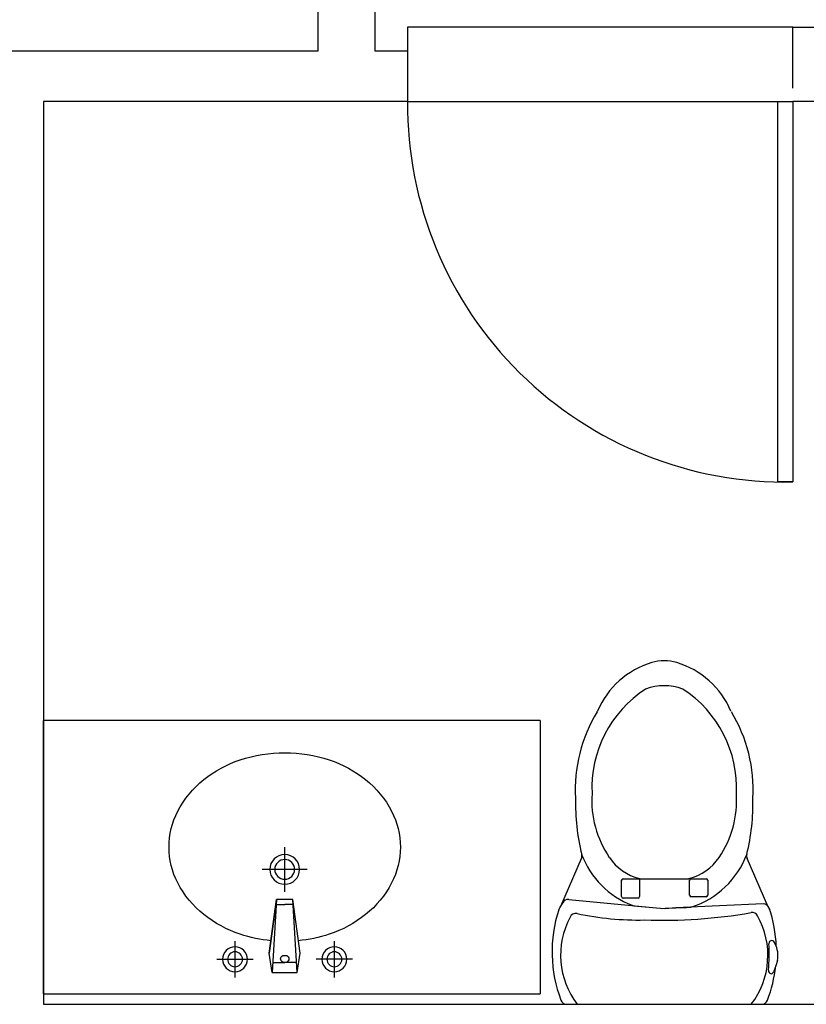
# Model space of a CAD drawing. Header units: inches. Extents: x 0 to 2322, y 0 to 829.
# Tile 5 of 23: x 609 to 672, y 255 to 334. Entities that reach past the tile are written whole.
import ezdxf

# ---------------------------------------------------------------- set-up
doc = ezdxf.new("R2010")
doc.units = ezdxf.units.IN
doc.header["$MEASUREMENT"] = 0
for name, color, linetype in [('2', 2, 'Continuous'), ('3', 3, 'Continuous'), ('White', 7, 'Continuous')]:
    doc.layers.add(name, color=color, linetype=linetype)

# ---------------------------------------------------------------- blocks, each defined once
blk = doc.blocks.new('A$C09F1173F')
at = {"layer": '2'}
for p, q in [((416, 369.3), (416, 296.3)), ((452.5, 332.8), (379.5, 332.8)), ((235, 187.8), (235, 277.9)), ((295.8, 249.5), (403.5, 264.3)), ((403.5, 264.3), (295.8, 249.5)), ((442.4, 257.8), (403.5, 264.3)), ((295.8, 249.5), (442.4, 257.8)), ((295.8, 232.8), (295.8, 249.5)), ((305.9, 250), (305.9, 232.8)), ((422.7, 256.7), (422.7, 232.8)), ((442.4, 257.8), (442.4, 232.8)), ((280.1, 232.8), (189.9, 232.8)), ((295.8, 216.1), (295.8, 232.8)), ((305.9, 215.7), (305.9, 232.8)), ((422.7, 208.9), (422.7, 232.8)), ((442.4, 232.8), (442.4, 207.8)), ((403.5, 201.4), (295.8, 216.1)), ((442.4, 207.8), (295.8, 216.1)), ((442.4, 207.8), (403.5, 201.4)), ((416, 96.3), (416, 169.3)), ((452.5, 132.8), (379.5, 132.8))]:
    blk.add_line(p, q, dxfattribs=at)
for centre, radius in [((416, 332.8), 25), ((416, 332.8), 15), ((235, 232.8), 30), ((235, 232.8), 20), ((416, 132.8), 25), ((416, 132.8), 15)]:
    blk.add_circle(centre, radius, dxfattribs=at)
for centre, start, end in [((415.3, 234), 350.5252, 189.4748), ((415.3, 231.6), 170.5252, 9.4748)]:
    blk.add_arc(centre, 7.19, start, end, dxfattribs=at)
at = {"layer": '3'}
for centre, radius, start, end in [((190, 308.8), 156.9, 90, 117.4096), ((190, 308.8), 156.9, 62.5904, 90), ((209, 272.1), 198.2, 117.4096, 141.3831), ((171, 272.1), 198.2, 38.6169, 62.5904), ((238.8, 248.3), 236.3, 141.3831, 161.6926), ((141.2, 248.3), 236.3, 18.3074, 38.6169), ((285.6, 232.8), 285.7, 161.6926, 180), ((94.3, 232.8), 285.7, 5.4714, 18.3074), ((285.6, 232.8), 285.7, 180, 198.3074), ((94.3, 232.8), 285.7, 341.6926, 354.5286), ((238.8, 217.3), 236.3, 198.3074, 218.6169), ((141.2, 217.3), 236.3, 321.3831, 341.6926), ((209, 193.5), 198.2, 218.6169, 242.5904), ((171, 193.5), 198.2, 297.4096, 321.3831), ((190, 156.9), 156.9, 242.5904, 270), ((190, 156.9), 156.9, 270, 297.4096)]:
    blk.add_arc(centre, radius, start, end, dxfattribs=at)
blk = doc.blocks.new('A')
at = {"layer": 'White', "color": 7}
for p, q in [((2489.566, 89.331), (2491.227, 93.173)), ((2506.234, 89.331), (2504.573, 93.173)), ((2494.467, 90.105), (2494.467, 91.423)), ((2494.592, 91.548), (2495.922, 91.548)), ((2495.922, 91.548), (2495.922, 90.105)), ((2495.938, 91.548), (2499.862, 91.548)), ((2499.94, 90.225), (2499.94, 91.423)), ((2500.065, 91.548), (2501.276, 91.548)), ((2501.401, 91.423), (2501.401, 90.225)), ((2490.212, 89.873), (2496.676, 89.261)), ((2495.797, 89.98), (2494.592, 89.98)), ((2501.276, 90.1), (2500.065, 90.1)), ((2505.859, 89.515), (2498.832, 89.202)), ((2506.564, 86.567), (2506.576, 86.567)), ((2507.021, 84.949), (2506.875, 84.517)), ((2506.875, 84.517), (2506.726, 84.1)), ((2490.053, 81.427), (2505.747, 81.427))]:
    blk.add_line(p, q, dxfattribs=at)
for centre, radius, start, end in [((2498.883, 102.348), 6.907, 106.70643, 156.96372), ((2497.9, 105.624), 3.487, 73.29357, 106.70643), ((2496.917, 102.348), 6.907, 23.03628, 73.29357), ((2501.577, 98.855), 9.503, 123.0103, 182.78739), ((2497.9, 102.765), 4.327, 69.71328, 110.28672), ((2494.223, 98.855), 9.503, 357.21261, 56.9897), ((2502.781, 98.725), 12.043, 148.67064, 183.29964), ((2492.067, 105.247), 0.5, 328.67064, 336.96372), ((2493.019, 98.725), 12.043, 356.70036, 31.32936), ((2500.238, 97.853), 8.171, 176.20772, 214.18547), ((2495.562, 97.853), 8.171, 325.81453, 3.79228), ((2508.13, 97.634), 17.377, 178.68766, 193.79224), ((2487.67, 97.634), 17.377, 346.26977, 1.31234), ((2490.769, 93.372), 0.5, 336.61492, 13.79224), ((2497.864, 95.997), 7.067, 200.61399, 248.87681), ((2496.964, 95.632), 4.214, 214.22135, 255.47043), ((2498.836, 95.632), 4.214, 284.52957, 325.77865), ((2497.936, 95.997), 7.067, 287.91674, 339.38602), ((2505.035, 93.372), 0.503, 164.22587, 203.32954), ((2494.592, 91.423), 0.125, 90, 180), ((2495.938, 91.673), 0.125, 255.47043, 270), ((2499.862, 91.673), 0.125, 270, 284.52957), ((2500.065, 91.423), 0.125, 90, 180), ((2501.276, 91.423), 0.125, 0, 90), ((2490.164, 89.376), 0.5, 84.39908, 151.34521), ((2494.592, 90.105), 0.125, 180, 270), ((2495.797, 90.105), 0.125, 270, 0), ((2500.065, 90.225), 0.125, 180, 270), ((2501.276, 90.225), 0.125, 270, 0), ((2499.841, 85.661), 10.975, 162.00934, 200.88085), ((2474.712, 97.819), 17.108, 329.1663, 331.34521), ((2495.497, 89.872), 0.5, 248.87681, 264.70875), ((2585.245, 1058.929), 973.704, 264.708746, 264.853446), ((2458.998, 1062.091), 973.704, 272.277085, 272.412071), ((2499.957, 89.749), 0.5, 272.41207, 287.91674), ((2505.883, 89.015), 0.5, 18.67844, 92.7585), ((2521.088, 97.819), 17.108, 209.74424, 210.8337), ((2495.96, 85.661), 10.975, 2.21187, 18.67844), ((2496.064, 85.389), 6.51, 151.90359, 217.48106), ((2490.779, 88.255), 0.5, 77.84153, 156.45685), ((2495.807, 111.592), 23.373, 257.84153, 271.21748), ((2497.774, 129.611), 41.413, 267.96575, 279.90249), ((2504.982, 88.323), 0.5, 29.22488, 99.90249), ((2499.737, 85.389), 6.51, 322.51894, 29.22488), ((2506.576, 86.317), 0.25, 90, 185.47829), ((2506.564, 86.317), 0.25, 2.0512, 90), ((2490.896, 85.458), 15.454, 355.25358, 3.09554), ((2505.036, 85.355), 2.026, 348.44909, 28.61803), ((2495.96, 85.661), 10.975, 339.11915, 354.0159), ((2506.544, 84.143), 0.25, 171.59674, 262.51568), ((2506.479, 84.143), 0.25, 277.48432, 350.13895), ((2490.053, 81.927), 0.5, 200.88085, 270), ((2505.747, 81.927), 0.5, 270, 339.11915)]:
    blk.add_arc(centre, radius, start, end, dxfattribs=at)

msp = doc.modelspace()

# ---------------------------------------------------------------- linework, layer by layer
at = {"layer": 'White', "color": 7}
for p, q in [((632.683, 331.496), (632.683, 334.617)), ((637.248, 334.617), (637.248, 331.496)), ((670.92, 333.391), (639.89, 333.391)), ((639.89, 333.391), (639.89, 327.415)), ((670.92, 328.488), (670.92, 333.391)), ((670.92, 333.391), (716.587, 333.391)), ((670.92, 328.488), (670.92, 333.391)), ((581.03, 331.496), (632.683, 331.496)), ((637.248, 331.496), (639.89, 331.496)), ((639.89, 331.496), (639.89, 327.415)), ((639.89, 327.415), (610.58, 327.415)), ((610.58, 327.415), (610.58, 254.67)), ((639.89, 327.415), (670.92, 327.415)), ((669.483, 327.415), (670.92, 327.415)), ((669.717, 296.757), (669.717, 327.415)), ((712.205, 327.415), (670.92, 327.415)), ((670.92, 327.415), (670.92, 296.757)), ((670.92, 296.757), (669.717, 296.757)), ((650.58, 277.525), (610.58, 277.525)), ((610.58, 255.525), (610.58, 277.525)), ((650.58, 277.525), (650.58, 255.525)), ((610.58, 255.525), (650.58, 255.525)), ((610.58, 254.67), (680.252, 254.67))]:
    msp.add_line(p, q, dxfattribs=at)
msp.add_arc((670.318, 327.18), 30.429, 179.55784, 271.13298, dxfattribs=at)

# ---------------------------------------------------------------- block references
msp.add_blockref('A', (-1837.342, 173.243))
at = {"layer": 'White', "color": 7, "xscale": -0.04, "yscale": 0.04, "zscale": 0.04, "rotation": 90}
msp.add_blockref('A$C09F1173F', (639.306, 274.94), dxfattribs=at)

doc.saveas('drawing.dxf')
